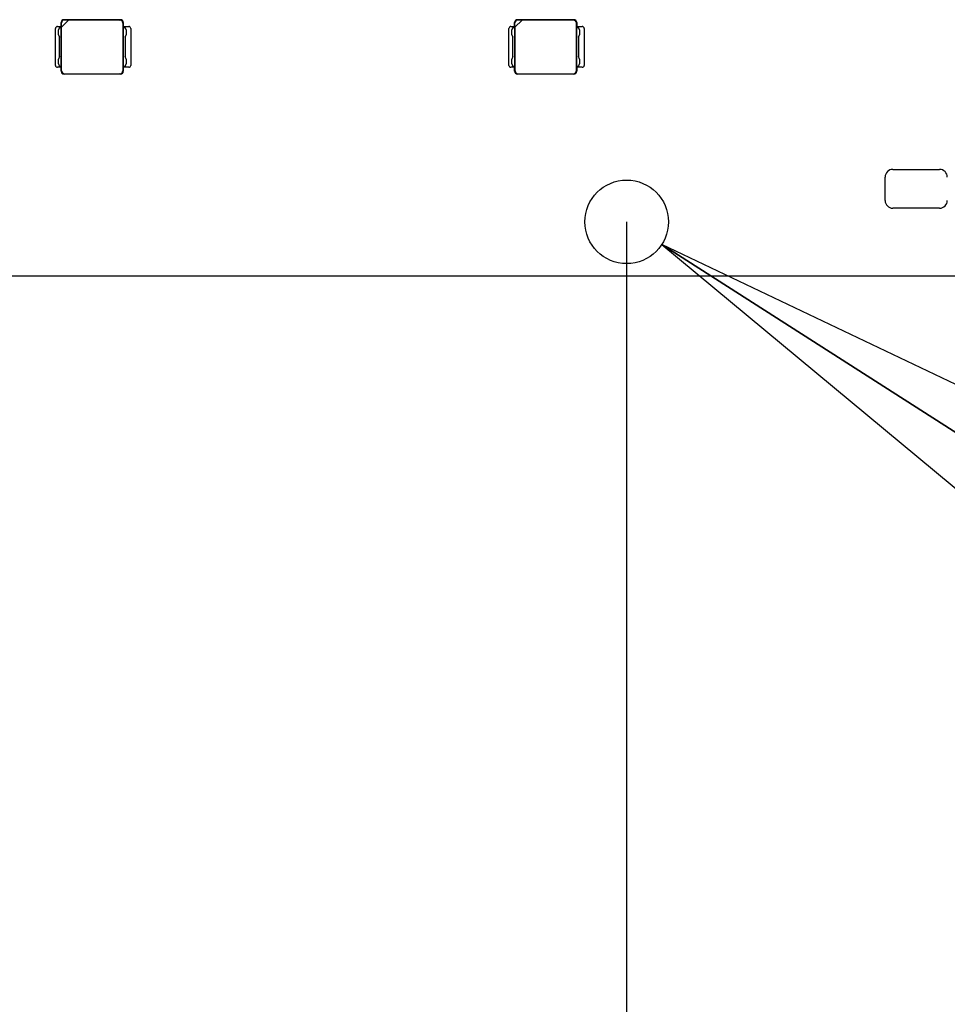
# Model space of a CAD drawing. Header units: millimetres. Extents: x 0 to 210, y 0 to 297.
# Tile 13 of 59: x 125.61 to 132.43, y 139.92 to 147.15. Entities that reach past the tile are written whole.
import ezdxf
from ezdxf.enums import TextEntityAlignment as Align

# ---------------------------------------------------------------- set-up
doc = ezdxf.new("R2010")
doc.units = ezdxf.units.MM
doc.header["$LTSCALE"] = 19.36
doc.layers.get('0').update_dxf_attribs({"linetype": 'CONTINUOUS'})
doc.layers.add('Z_DIM_2D', color=7, linetype='CONTINUOUS')
doc.styles.add('TEXTSTYLE_3', font='helveticaneueltw1g-ltcn.otf')
doc.styles.add('TEXTSTYLE_4', font='gdt', dxfattribs={"width": 0.7})
doc.dimstyles.new('DIMSTYLE_2', dxfattribs={"dimtxt": 2.1, "dimasz": 3.5, "dimexe": 1.5, "dimexo": 0, "dimgap": 0.525, "dimtad": 1, "dimlfac": 7.000007, "dimdsep": 46, "dimtxsty": 'TEXTSTYLE_3', "dimblk": '_FILLED', "dimblk1": '_FILLED', "dimblk2": '_FILLED', "dimcen": 0.09, "dimclrt": 5, "dimazin": 2, "dimtol": 1, "dimtp": 0.3, "dimtm": 0.3, "dimtfac": 1, "dimtofl": 0, "dimtmove": 0, "dimatfit": 3, "dimldrblk": '_FILLED', "dimfxl": 0, "dimtolj": 1, "dimarcsym": 0})
doc.dimstyles.new('DIMSTYLE_4', dxfattribs={"dimtxt": 2.1, "dimasz": 3.5, "dimexe": 1.5, "dimexo": 0, "dimtad": 1, "dimlfac": 7.000007, "dimdsep": 46, "dimtxsty": 'TEXTSTYLE_3', "dimblk": '_FILLED', "dimblk1": '_FILLED', "dimblk2": '_FILLED', "dimcen": 0.09, "dimclrt": 5, "dimazin": 2, "dimtol": 1, "dimtp": 0.2, "dimtm": 0.2, "dimtfac": 1, "dimtofl": 0, "dimtmove": 0, "dimatfit": 1, "dimldrblk": '_FILLED', "dimfxl": 0, "dimtolj": 1, "dimarcsym": 0})

# ---------------------------------------------------------------- blocks, each defined once
blk = doc.blocks.new('*D6')
at = {"layer": 'Z_DIM_2D', "color": 2, "linetype": 'Continuous', "transparency": 16777216}
for p, q in [((72.2151, 145.666), (72.2151, 134.1822)), ((130.0722, 145.666), (130.0722, 134.1822)), ((72.2151, 135.6822), (101.1436, 135.6822)), ((130.0722, 135.6822), (101.1436, 135.6822))]:
    blk.add_line(p, q, dxfattribs=at)
at = {"layer": 'Z_DIM_2D', "color": 5, "linetype": 'Continuous', "transparency": 16777216}
for s, height, style, p in [('405', 2.1, 'TEXTSTYLE_3', (99.052, 136.2072)), ('`', 1.47, 'TEXTSTYLE_4', (102.0251, 136.5222)), ('0.3', 1.47, 'TEXTSTYLE_3', (104.1168, 136.5222))]:
    blk.add_text(s, height=height, dxfattribs=dict(at, style=style)).set_placement(p, align=Align.CENTER)
blk = doc.blocks.new('_FILLED')
at = {"color": 0, "linetype": 'ByBlock'}
blk.add_solid([(0, 0), (-1, 0.125), (-1, -0.125)], dxfattribs=at)
blk = doc.blocks.new('_NONE')
blk = doc.blocks.new('_CLOSED')
at = {"color": 0, "linetype": 'ByBlock'}
for p, q in [((0, 0), (-1, 0.125)), ((-1, 0.125), (-1, -0.125)), ((-1, -0.125), (0, 0)), ((-1, 0), (0, 0))]:
    blk.add_line(p, q, dxfattribs=at)
blk = doc.blocks.new('*D11')
at = {"layer": 'Z_DIM_2D', "color": 2, "linetype": 'Continuous', "transparency": 16777216}
blk.add_line((130.3309, 145.5004), (148.0273, 134.1793), dxfattribs=at)
at = {"layer": 'Z_DIM_2D', "color": 2, "linetype": 'Continuous', "transparency": 16777216, "xscale": 3.5, "yscale": 3.5, "zscale": 3.5, "rotation": 147.3913147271}
blk.add_blockref('_CLOSED', (130.3309, 145.5004), dxfattribs=at)
at = {"layer": 'Z_DIM_2D', "color": 5, "linetype": 'Continuous', "transparency": 16777216}
for s, height, style, p in [('n', 2.1, 'TEXTSTYLE_4', (134.4739, 143.4732)), ('4.3', 2.1, 'TEXTSTYLE_3', (136.8325, 141.9643)), ('`', 1.47, 'TEXTSTYLE_4', (139.9726, 140.3294)), ('0.2', 1.47, 'TEXTSTYLE_3', (141.4172, 139.4052)), (' (12x)', 2.1, 'TEXTSTYLE_3', (143.3267, 137.8097))]:
    blk.add_text(s, height=height, rotation=-32.60869, dxfattribs=dict(at, style=style)).set_placement(p)

msp = doc.modelspace()

# ---------------------------------------------------------------- linework, layer by layer
at = {"color": 9, "linetype": 'Continuous'}
for p, q in [((125.9175, 147.1278), (125.915, 147.1303)), ((125.9364, 147.1517), (125.9389, 147.1492)), ((126.3475, 147.1484), (126.3507, 147.1517)), ((126.3722, 147.1303), (126.3689, 147.127)), ((129.2508, 147.1278), (129.2483, 147.1303)), ((129.2698, 147.1517), (129.2722, 147.1492)), ((129.6808, 147.1484), (129.6841, 147.1517)), ((129.7055, 147.1303), (129.7022, 147.127)), ((125.915, 146.7731), (125.9183, 146.7763)), ((125.9397, 146.7549), (125.9364, 146.7517)), ((126.3507, 146.7517), (126.3475, 146.7549)), ((126.3689, 146.7763), (126.3722, 146.7731)), ((129.2483, 146.7731), (129.2516, 146.7763)), ((129.273, 146.7549), (129.2698, 146.7517)), ((129.6841, 146.7517), (129.6808, 146.7549)), ((129.7022, 146.7763), (129.7055, 146.7731))]:
    msp.add_line(p, q, dxfattribs=at)
at = {"color": 7, "linetype": 'Continuous'}
for p, q in [((125.915, 147.0945), (125.915, 147.1303)), ((125.9175, 147.097), (125.9697, 147.1492)), ((125.9175, 147.097), (125.9175, 147.1278)), ((126.3507, 147.1517), (125.9364, 147.1517)), ((125.9697, 147.1492), (125.9389, 147.1492)), ((126.3475, 147.1484), (125.9689, 147.1484)), ((126.3689, 147.127), (126.3689, 146.7763)), ((126.3722, 147.1303), (126.3721, 147.0945)), ((129.2483, 147.0945), (129.2483, 147.1303)), ((129.2508, 147.097), (129.303, 147.1492)), ((129.2508, 147.097), (129.2508, 147.1278)), ((129.6841, 147.1517), (129.2698, 147.1517)), ((129.303, 147.1492), (129.2722, 147.1492)), ((129.6808, 147.1484), (129.3022, 147.1484)), ((129.7022, 147.127), (129.7022, 146.7763)), ((129.7055, 147.1303), (129.7055, 147.0945)), ((125.8736, 146.816), (125.8736, 147.0874)), ((125.8879, 147.1017), (125.915, 147.1017)), ((125.9022, 147.0945), (125.895, 147.0767)), ((125.895, 147.041), (125.895, 147.0767)), ((125.895, 147.041), (125.9022, 147.0231)), ((125.9022, 147.0945), (125.9163, 147.0945)), ((125.9163, 146.8088), (125.9163, 147.0945)), ((125.9183, 146.7763), (125.9183, 147.0978)), ((126.3709, 147.0945), (126.385, 147.0945)), ((126.3709, 147.0945), (126.3709, 146.8088)), ((126.3721, 147.1017), (126.4122, 147.1017)), ((126.3922, 147.0767), (126.385, 147.0945)), ((126.385, 147.0231), (126.3922, 147.041)), ((126.3922, 147.0767), (126.3922, 147.041)), ((126.4264, 147.0874), (126.4264, 146.816)), ((129.2069, 146.816), (129.2069, 147.0874)), ((129.2212, 147.1017), (129.2483, 147.1017)), ((129.2355, 147.0945), (129.2283, 147.0767)), ((129.2283, 147.041), (129.2283, 147.0767)), ((129.2283, 147.041), (129.2355, 147.0231)), ((129.2355, 147.0945), (129.2496, 147.0945)), ((129.2496, 146.8088), (129.2496, 147.0945)), ((129.2516, 146.7763), (129.2516, 147.0978)), ((129.7042, 147.0945), (129.7183, 147.0945)), ((129.7042, 147.0945), (129.7042, 146.8088)), ((129.7055, 147.1017), (129.7455, 147.1017)), ((129.7255, 147.0767), (129.7183, 147.0945)), ((129.7183, 147.0231), (129.7255, 147.041)), ((129.7255, 147.0767), (129.7255, 147.041)), ((129.7598, 147.0874), (129.7598, 146.816)), ((125.9022, 146.8802), (125.9022, 147.0231)), ((126.385, 147.0231), (126.385, 146.8802)), ((129.2355, 146.8802), (129.2355, 147.0231)), ((129.7183, 147.0231), (129.7183, 146.8802)), ((125.9022, 146.8802), (125.895, 146.8624)), ((125.895, 146.8267), (125.895, 146.8624)), ((125.895, 146.8267), (125.9022, 146.8088)), ((126.3922, 146.8624), (126.385, 146.8802)), ((126.385, 146.8088), (126.3922, 146.8267)), ((126.3922, 146.8624), (126.3922, 146.8267)), ((129.2355, 146.8802), (129.2283, 146.8624)), ((129.2283, 146.8267), (129.2283, 146.8624)), ((129.2283, 146.8267), (129.2355, 146.8088)), ((129.7255, 146.8624), (129.7183, 146.8802)), ((129.7183, 146.8088), (129.7255, 146.8267)), ((129.7255, 146.8624), (129.7255, 146.8267)), ((125.915, 146.8017), (125.8879, 146.8017)), ((125.9163, 146.8088), (125.9022, 146.8088)), ((125.915, 146.7731), (125.915, 146.8088)), ((126.3507, 146.7517), (125.9364, 146.7517)), ((125.9397, 146.7549), (126.3475, 146.7549)), ((126.385, 146.8088), (126.3709, 146.8088)), ((126.3721, 146.8088), (126.3722, 146.7731)), ((126.4122, 146.8017), (126.3721, 146.8017)), ((129.2483, 146.8017), (129.2212, 146.8017)), ((129.2496, 146.8088), (129.2355, 146.8088)), ((129.2483, 146.7731), (129.2483, 146.8088)), ((129.6841, 146.7517), (129.2698, 146.7517)), ((129.273, 146.7549), (129.6808, 146.7549)), ((129.7183, 146.8088), (129.7042, 146.8088)), ((129.7055, 146.8088), (129.7055, 146.7731)), ((129.7455, 146.8017), (129.7055, 146.8017)), ((132.0293, 146.0517), (132.3722, 146.0517)), ((131.9722, 145.8231), (131.9722, 145.9945)), ((132.3722, 145.766), (132.0293, 145.766)), ((140.6436, 145.266), (61.6437, 145.266))]:
    msp.add_line(p, q, dxfattribs=at)
msp.add_circle((130.0722, 145.666), 0.3071, dxfattribs=at)
for centre, radius, start, end in [((125.8879, 147.0874), 0.0143, 90.00066, 180), ((126.4122, 147.0874), 0.0143, 0.00066, 89.99934), ((129.2212, 147.0874), 0.0143, 90.00066, 180), ((129.7455, 147.0874), 0.0143, 0.00066, 89.99934), ((125.8879, 146.816), 0.0143, 180, 269.99934), ((126.4122, 146.816), 0.0143, 270.00066, 359.99934), ((129.2212, 146.816), 0.0143, 180, 269.99934), ((129.7455, 146.816), 0.0143, 270.00066, 359.99934), ((132.0293, 145.9945), 0.0571, 90.0008, 180), ((132.3722, 145.9945), 0.0571, 0.0008, 89.9992), ((132.0293, 145.8231), 0.0571, 180, 269.9992), ((132.3722, 145.8231), 0.0571, 270.0008, 359.9992)]:
    msp.add_arc(centre, radius, start, end, dxfattribs=at)
for centre, major_axis, start_param, end_param in [((125.9364, 147.1302), (-0.0152, 0.0152), -0.784789, 0.784789), ((125.9389, 147.1277), (-0.0152, 0.0152), -0.784789, 0.784789), ((126.3475, 147.127), (0.0152, 0.0152), -0.784789, 0.784789), ((126.3507, 147.1302), (0.0152, 0.0152), -0.784789, 0.784789), ((129.2698, 147.1302), (-0.0152, 0.0152), -0.784789, 0.784789), ((129.2723, 147.1277), (-0.0152, 0.0152), -0.784789, 0.784789), ((129.6808, 147.127), (0.0152, 0.0152), -0.784789, 0.784789), ((129.684, 147.1302), (0.0152, 0.0152), -0.784789, 0.784789), ((125.9364, 146.7731), (0.0152, 0.0152), -3.926382, -2.356803), ((125.9397, 146.7764), (-0.0152, -0.0152), -0.784789, 0.784789), ((126.3475, 146.7764), (0.0152, -0.0152), -0.784789, 0.784789), ((126.3507, 146.7731), (0.0152, -0.0152), -0.784789, 0.784789), ((129.2698, 146.7731), (0.0152, 0.0152), -3.926382, -2.356803), ((129.273, 146.7764), (-0.0152, -0.0152), -0.784789, 0.784789), ((129.6808, 146.7764), (0.0152, -0.0152), -0.784789, 0.784789), ((129.684, 146.7731), (0.0152, -0.0152), -0.784789, 0.784789)]:
    msp.add_ellipse(centre, major_axis=major_axis, ratio=0.998783, start_param=start_param, end_param=end_param, dxfattribs=at)

# ---------------------------------------------------------------- dimensions: what is measured, and where the dimension line sits
at = {"layer": 'Z_DIM_2D', "color": 2, "linetype": 'Continuous'}
dim = msp.add_diameter_dim_2p(p1=(130.3309, 145.5004), p2=(129.8134, 145.8315), text='%%c<> (12x)', dimstyle='DIMSTYLE_4', override={"dimpost": '<>', "dimblk1": 'CLOSED', "dimblk2": 'CLOSED', "dimsah": 1}, dxfattribs=at)
dim.commit()
dim.dimension.update_dxf_attribs({"geometry": '*D11', "text_midpoint": (141.9579, 139.9319), "dimtype": 163})
dim = msp.add_linear_dim(base=(130.0722, 135.6822), p1=(72.2151, 145.666), p2=(130.0722, 145.666), dimstyle='DIMSTYLE_2', override={"dimblk1": 'NONE', "dimblk2": 'NONE', "dimsah": 1}, dxfattribs=at)
dim.commit()
dim.dimension.update_dxf_attribs({"geometry": '*D6', "text_midpoint": (101.1436, 135.6822), "dimtype": 160})

doc.saveas('drawing.dxf')
